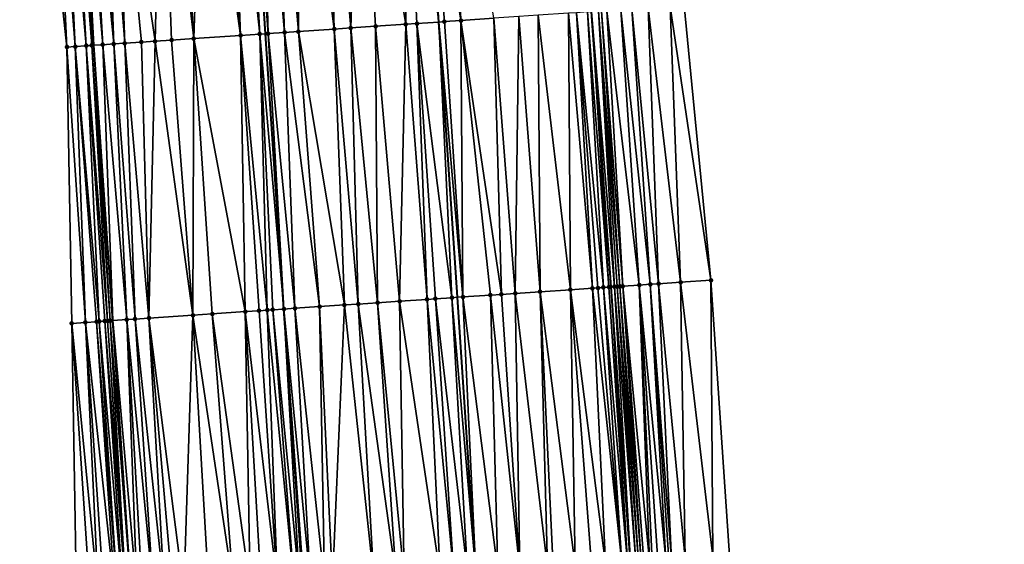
# Model space of a CAD drawing. Header units: feet. Extents: x 2004186 to 2014793, y 836912 to 864902.
# Tile 114 of 256: x 2010492 to 2010563, y 840392 to 840430. Entities that reach past the tile are written whole.
import ezdxf

# ---------------------------------------------------------------- set-up
doc = ezdxf.new("R2010")
doc.units = ezdxf.units.FT
doc.header["$LTSCALE"] = 100
doc.header["$MEASUREMENT"] = 0
for name, color, linetype, lineweight in [('EP_Travel Lane', 5, 'Continuous', 40), ('GPL_Skip Line', 2, 'Continuous', 40), ('Road Shots', 4, 'Continuous', 200), ('Road X-Section', 30, 'Continuous', 13)]:
    doc.layers.add(name, color=color, linetype=linetype, lineweight=lineweight)
doc.layers.add('I-77 SB_MM21-27-Surface-Border', color=7, linetype='Continuous')
doc.layers.add('I-77 SB_MM21-27-Surface-TIN', color=7, linetype='Continuous')

msp = doc.modelspace()

# ---------------------------------------------------------------- linework, layer by layer
at = {"layer": 'EP_Travel Lane'}
for points in [[(2010556.355448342, 840152.3034019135, 330.2688760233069), (2010554.430376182, 840172.2069594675, 330.634051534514), (2010552.592448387, 840192.1194834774, 330.9710853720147), (2010550.843420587, 840212.0371035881, 331.3881557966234), (2010549.094201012, 840231.9569076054, 331.7722658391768), (2010547.344998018, 840251.8765227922, 332.1485523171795), (2010545.595775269, 840271.7966101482, 332.5026680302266), (2010543.941322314, 840291.724983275, 332.8852178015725), (2010542.38311738, 840311.6631083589, 333.2561917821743), (2010540.84469176, 840331.3481457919, 333.6275329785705), (2010539.290658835, 840351.2328876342, 334.0001009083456), (2010537.732564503, 840371.1697993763, 334.3547371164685), (2010536.249163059, 840391.1110896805, 334.7345334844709), (2010534.841659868, 840411.057564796, 335.114904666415), (2010533.434118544, 840431.0045803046, 335.4928840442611), (2010532.026614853, 840450.9510625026, 335.8836924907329), (2010530.619156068, 840470.897114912, 336.2643553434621), (2010529.287730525, 840490.8487859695, 336.6517407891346)], [(2010520.580631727, 840148.960517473, 330.8006276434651), (2010518.723710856, 840168.8715970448, 331.1408981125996), (2010516.885550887, 840188.782045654, 331.4928694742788), (2010515.066247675, 840208.6941621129, 331.8739908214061), (2010513.246823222, 840228.6076257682, 332.2636471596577), (2010511.427394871, 840248.521132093, 332.6451681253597), (2010509.608046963, 840268.4337579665, 333.0351492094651), (2010507.912641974, 840288.3584218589, 333.4113013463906), (2010506.343398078, 840308.2945219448, 333.799216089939), (2010504.733260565, 840328.7505417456, 334.1629702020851), (2010503.155626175, 840348.7936250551, 334.5633042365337), (2010501.586472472, 840368.7289653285, 334.928000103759), (2010500.115566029, 840388.6719303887, 335.2971188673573), (2010498.744698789, 840408.6215396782, 335.6317146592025), (2010497.373957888, 840428.5697955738, 336.0304169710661), (2010496.003163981, 840448.5188228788, 336.4256112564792), (2010494.63237622, 840468.467760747, 336.7968559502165), (2010493.315483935, 840488.4208000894, 337.180415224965)]]:
    msp.add_polyline3d(points, dxfattribs=at)
at = {"layer": 'GPL_Skip Line'}
for points in [[(2010545.605046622, 840151.2988158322, 330.430986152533), (2010543.750052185, 840171.2090855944, 330.798773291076), (2010541.895066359, 840191.1192629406, 331.1450450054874), (2010540.040308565, 840211.0269927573, 331.569618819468), (2010538.185337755, 840230.9370089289, 331.9563246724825), (2010536.330367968, 840250.8470141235, 332.3300883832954), (2010534.475412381, 840270.7568669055, 332.6996898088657), (2010532.620452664, 840290.6667640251, 333.0710368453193), (2010530.765474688, 840310.576857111, 333.44951353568), (2010529.121658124, 840330.5041571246, 333.8388723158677), (2010527.736114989, 840350.4524340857, 334.206872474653), (2010526.394859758, 840370.4036084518, 334.5657737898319), (2010525.053599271, 840390.3548610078, 334.9360605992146), (2010523.712345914, 840410.3060075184, 335.3012981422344), (2010522.371081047, 840430.2573252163, 335.6719286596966), (2010521.029839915, 840450.2082898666, 336.0640894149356), (2010519.68862549, 840470.1588572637, 336.4457546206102), (2010518.347358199, 840490.1102110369, 336.8203142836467)], [(2010532.85972294, 840150.1082134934, 330.6014254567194), (2010530.973929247, 840170.0159909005, 330.96115323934), (2010529.08823971, 840189.9226687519, 331.3112808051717), (2010527.202697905, 840209.82778705, 331.7282210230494), (2010525.316973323, 840229.7348348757, 332.1254886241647), (2010523.492174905, 840249.6479030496, 332.4954103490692), (2010521.841065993, 840269.5770501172, 332.8442621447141), (2010520.303557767, 840289.51656089, 333.2134123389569), (2010518.766071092, 840309.4557921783, 333.6050861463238), (2010517.209103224, 840329.6476695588, 333.9935661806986), (2010515.667649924, 840349.638342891, 334.3623856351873), (2010514.130258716, 840369.5763360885, 334.7117443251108), (2010512.592855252, 840389.5144882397, 335.0864436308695), (2010511.141634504, 840409.4577796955, 335.4749569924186), (2010509.806603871, 840429.4092731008, 335.8438512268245), (2010508.500647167, 840449.3631175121, 336.2124749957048), (2010507.194769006, 840469.3157618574, 336.6134243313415), (2010505.888818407, 840489.2695129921, 336.9922419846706)]]:
    msp.add_polyline3d(points, dxfattribs=at)
at = {"layer": 'I-77 SB_MM21-27-Surface-Border', "color": 3, "linetype": 'ByBlock', "lineweight": -2}
for points in [[(2010517.527342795, 840148.6753440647, 330.8388022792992), (2010516.667938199, 840168.6794327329, 331.1779523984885), (2010514.414838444, 840188.5507729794, 331.5455972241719), (2010511.763433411, 840208.3853299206, 331.9301221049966), (2010509.709331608, 840228.2767221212, 332.3323748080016), (2010507.456085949, 840248.1496283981, 332.7279914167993), (2010505.402032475, 840268.0405018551, 333.1095503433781), (2010503.547095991, 840287.9501496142, 333.493768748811), (2010501.692177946, 840307.859599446, 333.8782536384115), (2010499.996913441, 840328.4090878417, 334.272741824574), (2010498.602398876, 840348.4860551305, 334.6459910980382), (2010497.460702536, 840368.4505061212, 334.9859638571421), (2010496.119382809, 840388.4026398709, 335.3330640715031), (2010495.775873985, 840408.4209119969, 335.6894250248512), (2010495.432408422, 840428.4385406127, 336.0675645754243), (2010493.292972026, 840448.3357993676, 336.4682485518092), (2010492.749924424, 840468.3404957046, 336.8345758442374), (2010492.007273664, 840488.3325739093, 337.1956620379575)], [(2010536.849331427, 840471.3208559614, 336.0050703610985), (2010538.390081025, 840451.383917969, 335.6224486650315), (2010540.130386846, 840431.4602963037, 335.2108740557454), (2010542.070308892, 840411.5490983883, 334.8064386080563), (2010543.411574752, 840391.5977659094, 334.4439961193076), (2010545.151892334, 840371.6739692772, 334.0697360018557), (2010546.692723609, 840351.7358163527, 333.7014930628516), (2010548.072387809, 840331.8716134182, 333.3338262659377), (2010549.483508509, 840312.3305115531, 332.9620543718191), (2010551.338526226, 840292.4199919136, 332.5739900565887), (2010552.994363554, 840272.4913784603, 332.2107667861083), (2010554.849338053, 840252.5813226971, 331.8384848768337), (2010556.704239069, 840232.6720556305, 331.4535528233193), (2010557.762707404, 840212.6873127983, 331.1088838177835), (2010559.020094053, 840192.723476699, 330.7204090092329), (2010561.074342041, 840172.8305154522, 330.3673975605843), (2010563.327516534, 840152.958373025, 329.9766822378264)]]:
    msp.add_polyline3d(points, dxfattribs=at)
at = {"layer": 'I-77 SB_MM21-27-Surface-TIN', "color": 128, "linetype": 'ByBlock', "lineweight": -2}
for points in [[(2010515.985614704, 840429.8262535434, 335.7632759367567), (2010516.639817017, 840449.9121480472, 336.1164602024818), (2010514.245264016, 840449.7505426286, 336.1488392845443)], [(2010517.781522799, 840429.947556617, 335.7343074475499), (2010516.639817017, 840449.9121480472, 336.1164602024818), (2010515.985614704, 840429.8262535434, 335.7632759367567)], [(2010519.976528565, 840430.0957120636, 335.7042061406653), (2010519.832565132, 840450.1274616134, 336.0816038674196), (2010516.639817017, 840449.9121480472, 336.1164602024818)], [(2010519.976528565, 840430.0957120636, 335.7042061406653), (2010516.639817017, 840449.9121480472, 336.1164602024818), (2010517.781522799, 840429.947556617, 335.7343074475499)], [(2010519.832565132, 840450.1274616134, 336.0816038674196), (2010522.371081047, 840430.2573252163, 335.6719286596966), (2010521.029839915, 840450.2082898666, 336.0640894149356)], [(2010520.774714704, 840430.1495536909, 335.6949497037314), (2010522.371081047, 840430.2573252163, 335.6719286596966), (2010519.832565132, 840450.1274616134, 336.0816038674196)], [(2010520.774714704, 840430.1495536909, 335.6949497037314), (2010519.832565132, 840450.1274616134, 336.0816038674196), (2010519.976528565, 840430.0957120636, 335.7042061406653)], [(2010523.967444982, 840430.3651325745, 335.6470775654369), (2010523.224843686, 840450.3564749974, 336.0319795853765), (2010521.029839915, 840450.2082898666, 336.0640894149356)], [(2010522.770172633, 840430.2842680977, 335.6661733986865), (2010521.029839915, 840450.2082898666, 336.0640894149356), (2010522.371081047, 840430.2573252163, 335.6719286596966)], [(2010523.967444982, 840430.3651325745, 335.6470775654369), (2010521.029839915, 840450.2082898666, 336.0640894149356), (2010522.770172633, 840430.2842680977, 335.6661733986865)], [(2010526.362000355, 840430.5267027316, 335.6169959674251), (2010523.224843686, 840450.3564749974, 336.0319795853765), (2010523.967444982, 840430.3651325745, 335.6470775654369)], [(2010508.003779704, 840429.2874447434, 335.8758874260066), (2010506.462971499, 840449.2252544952, 336.2577291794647), (2010505.265701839, 840449.1443500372, 336.2791962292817)], [(2010508.003779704, 840429.2874447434, 335.8758874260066), (2010507.261141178, 840449.2793409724, 336.2356286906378), (2010506.462971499, 840449.2252544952, 336.2577291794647)], [(2010509.400590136, 840429.3818953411, 335.8480570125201), (2010507.859768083, 840449.3199110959, 336.2187801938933), (2010507.261141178, 840449.2793409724, 336.2356286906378)], [(2010509.400590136, 840429.3818953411, 335.8480570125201), (2010507.261141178, 840449.2793409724, 336.2356286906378), (2010508.003779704, 840429.2874447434, 335.8758874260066)], [(2010509.400590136, 840429.3818953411, 335.8480570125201), (2010508.258859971, 840449.3468494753, 336.2131687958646), (2010507.859768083, 840449.3199110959, 336.2187801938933)], [(2010508.258859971, 840449.3468494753, 336.2131687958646), (2010509.806603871, 840429.4092731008, 335.8438512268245), (2010508.500647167, 840449.3631175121, 336.2124749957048)], [(2010509.400590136, 840429.3818953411, 335.8480570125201), (2010509.806603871, 840429.4092731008, 335.8438512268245), (2010508.258859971, 840449.3468494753, 336.2131687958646)], [(2010509.999230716, 840429.4222620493, 335.8418558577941), (2010509.456153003, 840449.4274062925, 336.2097332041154), (2010508.500647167, 840449.3631175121, 336.2124749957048)], [(2010509.999230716, 840429.4222620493, 335.8418558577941), (2010508.500647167, 840449.3631175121, 336.2124749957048), (2010509.806603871, 840429.4092731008, 335.8438512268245)], [(2010511.196517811, 840429.5029071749, 335.8339627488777), (2010510.453885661, 840449.494708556, 336.1979705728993), (2010509.456153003, 840449.4274062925, 336.2097332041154)], [(2010511.196517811, 840429.5029071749, 335.8339627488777), (2010509.456153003, 840449.4274062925, 336.2097332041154), (2010509.999230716, 840429.4222620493, 335.8418558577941)], [(2010512.194246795, 840429.5702640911, 335.8195892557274), (2010512.249799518, 840449.6159259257, 336.1729961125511), (2010510.453885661, 840449.494708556, 336.1979705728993)], [(2010512.194246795, 840429.5702640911, 335.8195892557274), (2010510.453885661, 840449.494708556, 336.1979705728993), (2010511.196517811, 840429.5029071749, 335.8339627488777)], [(2010514.788338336, 840429.7454488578, 335.779318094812), (2010512.249799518, 840449.6159259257, 336.1729961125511), (2010512.194246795, 840429.5702640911, 335.8195892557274)], [(2010514.788338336, 840429.7454488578, 335.779318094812), (2010514.245264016, 840449.7505426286, 336.1488392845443), (2010512.249799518, 840449.6159259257, 336.1729961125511)], [(2010515.985614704, 840429.8262535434, 335.7632759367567), (2010514.245264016, 840449.7505426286, 336.1488392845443), (2010514.788338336, 840429.7454488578, 335.779318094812)], [(2010496.031045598, 840428.4789579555, 336.0587773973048), (2010495.088886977, 840448.4570004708, 336.4441178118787), (2010494.490253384, 840448.4165298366, 336.4558059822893)], [(2010496.82921554, 840428.5330405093, 336.0372163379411), (2010495.687516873, 840448.4975260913, 336.4295776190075), (2010495.088886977, 840448.4570004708, 336.4441178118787)], [(2010496.82921554, 840428.5330405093, 336.0372163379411), (2010495.088886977, 840448.4570004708, 336.4441178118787), (2010496.031045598, 840428.4789579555, 336.0587773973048)], [(2010497.228305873, 840428.5600020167, 336.0305098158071), (2010496.003163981, 840448.5188228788, 336.4256112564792), (2010495.687516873, 840448.4975260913, 336.4295776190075)], [(2010497.228305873, 840428.5600020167, 336.0305098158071), (2010495.687516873, 840448.4975260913, 336.4295776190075), (2010496.82921554, 840428.5330405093, 336.0372163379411)], [(2010496.286155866, 840448.5379164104, 336.4220552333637), (2010496.003163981, 840448.5188228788, 336.4256112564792), (2010497.373957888, 840428.5697955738, 336.0304169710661)], [(2010497.228305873, 840428.5600020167, 336.0305098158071), (2010497.373957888, 840428.5697955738, 336.0304169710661), (2010496.003163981, 840448.5188228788, 336.4256112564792)], [(2010498.026503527, 840428.613672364, 336.030001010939), (2010496.884804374, 840448.5781651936, 336.4218740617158), (2010496.286155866, 840448.5379164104, 336.4220552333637)], [(2010498.026503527, 840428.613672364, 336.030001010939), (2010496.286155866, 840448.5379164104, 336.4220552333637), (2010497.373957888, 840428.5697955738, 336.0304169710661)], [(2010498.824701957, 840428.6673311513, 336.0300825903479), (2010497.483453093, 840448.6184108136, 336.4218569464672), (2010496.884804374, 840448.5781651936, 336.4218740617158)], [(2010498.824701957, 840428.6673311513, 336.0300825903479), (2010496.884804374, 840448.5781651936, 336.4218740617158), (2010498.026503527, 840428.613672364, 336.030001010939)], [(2010498.824701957, 840428.6673311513, 336.0300825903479), (2010498.082094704, 840448.6587621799, 336.4163549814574), (2010497.483453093, 840448.6184108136, 336.4218569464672)], [(2010499.622892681, 840428.7211045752, 336.0243094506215), (2010498.880273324, 840448.7127156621, 336.4011526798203), (2010498.082094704, 840448.6587621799, 336.4163549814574)], [(2010499.622892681, 840428.7211045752, 336.0243094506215), (2010498.082094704, 840448.6587621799, 336.4163549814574), (2010498.824701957, 840428.6673311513, 336.0300825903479)], [(2010501.817889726, 840428.8693897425, 335.9875830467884), (2010502.272516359, 840448.9422573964, 336.3241238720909), (2010498.880273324, 840448.7127156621, 336.4011526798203)], [(2010500.820166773, 840428.8019431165, 336.0065381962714), (2010498.880273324, 840448.7127156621, 336.4011526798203), (2010499.622892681, 840428.7211045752, 336.0243094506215)], [(2010501.817889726, 840428.8693897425, 335.9875830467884), (2010498.880273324, 840448.7127156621, 336.4011526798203), (2010500.820166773, 840428.8019431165, 336.0065381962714)], [(2010503.015151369, 840428.9504134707, 335.9603539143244), (2010502.272516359, 840448.9422573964, 336.3241238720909), (2010501.817889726, 840428.8693897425, 335.9875830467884)], [(2010504.611505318, 840429.0583693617, 335.9279169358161), (2010503.270243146, 840449.009646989, 336.3078316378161), (2010502.272516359, 840448.9422573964, 336.3241238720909)], [(2010504.611505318, 840429.0583693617, 335.9279169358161), (2010502.272516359, 840448.9422573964, 336.3241238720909), (2010503.015151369, 840428.9504134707, 335.9603539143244)], [(2010504.611505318, 840429.0583693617, 335.9279169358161), (2010505.265701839, 840449.1443500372, 336.2791962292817), (2010503.270243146, 840449.009646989, 336.3078316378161)], [(2010508.003779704, 840429.2874447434, 335.8758874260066), (2010505.265701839, 840449.1443500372, 336.2791962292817), (2010504.611505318, 840429.0583693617, 335.9279169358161)], [(2010495.432408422, 840428.4385406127, 336.0675645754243), (2010494.490253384, 840448.4165298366, 336.4558059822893), (2010493.292972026, 840448.3357993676, 336.4682485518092)], [(2010496.031045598, 840428.4789579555, 336.0587773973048), (2010494.490253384, 840448.4165298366, 336.4558059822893), (2010495.432408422, 840428.4385406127, 336.0675645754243)], [(2010539.132702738, 840431.3922718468, 335.2593402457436), (2010537.536396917, 840431.2836000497, 335.3283400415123), (2010539.875384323, 840411.399735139, 334.9063439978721)], [(2010539.132702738, 840431.3922718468, 335.2593402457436), (2010542.070308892, 840411.5490983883, 334.8064386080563), (2010540.130386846, 840431.4602963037, 335.2108740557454)], [(2010539.132702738, 840431.3922718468, 335.2593402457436), (2010539.875384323, 840411.399735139, 334.9063439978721), (2010542.070308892, 840411.5490983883, 334.8064386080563)], [(2010528.157909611, 840430.6479885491, 335.5889087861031), (2010526.362000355, 840430.5267027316, 335.6169959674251), (2010527.902808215, 840410.5888981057, 335.2360603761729)], [(2010528.157909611, 840430.6479885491, 335.5889087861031), (2010527.902808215, 840410.5888981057, 335.2360603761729), (2010529.698721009, 840410.7101312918, 335.2084147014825)], [(2010529.554723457, 840430.7423883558, 335.5636723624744), (2010528.157909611, 840430.6479885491, 335.5889087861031), (2010529.698721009, 840410.7101312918, 335.2084147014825)], [(2010531.749722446, 840430.8906446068, 335.5284227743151), (2010529.554723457, 840430.7423883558, 335.5636723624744), (2010531.893718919, 840410.8584035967, 335.1691548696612)], [(2010529.554723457, 840430.7423883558, 335.5636723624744), (2010529.698721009, 840410.7101312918, 335.2084147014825), (2010531.893718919, 840410.8584035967, 335.1691548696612)], [(2010532.34835481, 840430.9311335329, 335.5159797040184), (2010531.749722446, 840430.8906446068, 335.5284227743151), (2010533.490084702, 840410.9661834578, 335.143634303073)], [(2010531.749722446, 840430.8906446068, 335.5284227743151), (2010531.893718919, 840410.8584035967, 335.1691548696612), (2010533.490084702, 840410.9661834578, 335.143634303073)], [(2010533.146526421, 840430.985191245, 335.4956873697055), (2010532.34835481, 840430.9311335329, 335.5159797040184), (2010534.28825709, 840411.0202296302, 335.1221885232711)], [(2010532.34835481, 840430.9311335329, 335.5159797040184), (2010533.889172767, 840410.9931787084, 335.1344587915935), (2010534.28825709, 840411.0202296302, 335.1221885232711)], [(2010532.34835481, 840430.9311335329, 335.5159797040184), (2010533.490084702, 840410.9661834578, 335.143634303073), (2010533.889172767, 840410.9931787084, 335.1344587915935)], [(2010533.146526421, 840430.985191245, 335.4956873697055), (2010534.687347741, 840411.0471864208, 335.1151510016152), (2010533.434118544, 840431.0045803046, 335.4928840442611)], [(2010533.146526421, 840430.985191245, 335.4956873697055), (2010534.28825709, 840411.0202296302, 335.1221885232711), (2010534.687347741, 840411.0471864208, 335.1151510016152)], [(2010533.944714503, 840431.0390039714, 335.4879069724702), (2010533.434118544, 840431.0045803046, 335.4928840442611), (2010535.086446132, 840411.0740280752, 335.1145139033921)], [(2010535.086446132, 840411.0740280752, 335.1145139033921), (2010533.434118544, 840431.0045803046, 335.4928840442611), (2010534.841659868, 840411.057564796, 335.114904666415)], [(2010534.687347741, 840411.0471864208, 335.1151510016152), (2010534.841659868, 840411.057564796, 335.114904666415), (2010533.434118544, 840431.0045803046, 335.4928840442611)], [(2010534.144258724, 840431.0524988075, 335.4838344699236), (2010533.944714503, 840431.0390039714, 335.4879069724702), (2010535.485537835, 840411.1009692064, 335.1083469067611)], [(2010533.944714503, 840431.0390039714, 335.4879069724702), (2010535.28599349, 840411.0874762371, 335.1126758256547), (2010535.485537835, 840411.1009692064, 335.1083469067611)], [(2010533.944714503, 840431.0390039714, 335.4879069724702), (2010535.086446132, 840411.0740280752, 335.1145139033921), (2010535.28599349, 840411.0874762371, 335.1126758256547)], [(2010534.543337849, 840431.0796270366, 335.4686131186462), (2010534.144258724, 840431.0524988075, 335.4838344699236), (2010535.685079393, 840411.1145036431, 335.1017128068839)], [(2010534.144258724, 840431.0524988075, 335.4838344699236), (2010535.485537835, 840411.1009692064, 335.1083469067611), (2010535.685079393, 840411.1145036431, 335.1017128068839)], [(2010535.541024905, 840431.1476076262, 335.4223873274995), (2010534.543337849, 840431.0796270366, 335.4686131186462), (2010536.882315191, 840411.1959118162, 335.0507038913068)], [(2010534.543337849, 840431.0796270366, 335.4686131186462), (2010535.685079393, 840411.1145036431, 335.1017128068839), (2010536.882315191, 840411.1959118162, 335.0507038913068)], [(2010536.33917793, 840431.2019418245, 335.3879742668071), (2010535.541024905, 840431.1476076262, 335.4223873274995), (2010537.680466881, 840411.2502658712, 335.0121429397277)], [(2010535.541024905, 840431.1476076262, 335.4223873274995), (2010536.882315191, 840411.1959118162, 335.0507038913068), (2010537.680466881, 840411.2502658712, 335.0121429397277)], [(2010537.536396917, 840431.2836000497, 335.3283400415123), (2010536.33917793, 840431.2019418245, 335.3879742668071), (2010538.279074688, 840411.2911200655, 334.9782940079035)], [(2010536.33917793, 840431.2019418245, 335.3879742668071), (2010537.680466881, 840411.2502658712, 335.0121429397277), (2010538.279074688, 840411.2911200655, 334.9782940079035)], [(2010537.536396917, 840431.2836000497, 335.3283400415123), (2010538.279074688, 840411.2911200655, 334.9782940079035), (2010539.875384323, 840411.399735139, 334.9063439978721)], [(2010517.781522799, 840429.947556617, 335.7343074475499), (2010515.985614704, 840429.8262535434, 335.7632759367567), (2010517.925510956, 840409.9154393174, 335.3863725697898)], [(2010519.976528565, 840430.0957120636, 335.7042061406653), (2010517.781522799, 840429.947556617, 335.7343074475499), (2010519.521874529, 840410.0232520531, 335.3590244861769)], [(2010517.781522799, 840429.947556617, 335.7343074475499), (2010517.925510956, 840409.9154393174, 335.3863725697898), (2010519.521874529, 840410.0232520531, 335.3590244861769)], [(2010519.976528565, 840430.0957120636, 335.7042061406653), (2010519.521874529, 840410.0232520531, 335.3590244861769), (2010521.517336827, 840410.1579014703, 335.3313157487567)], [(2010520.774714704, 840430.1495536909, 335.6949497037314), (2010519.976528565, 840430.0957120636, 335.7042061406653), (2010521.517336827, 840410.1579014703, 335.3313157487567)], [(2010520.774714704, 840430.1495536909, 335.6949497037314), (2010523.313252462, 840410.2790924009, 335.3060190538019), (2010522.371081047, 840430.2573252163, 335.6719286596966)], [(2010520.774714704, 840430.1495536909, 335.6949497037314), (2010522.115976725, 840410.1982783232, 335.3240022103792), (2010523.313252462, 840410.2790924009, 335.3060190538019)], [(2010520.774714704, 840430.1495536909, 335.6949497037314), (2010521.517336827, 840410.1579014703, 335.3313157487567), (2010522.115976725, 840410.1982783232, 335.3240022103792)], [(2010522.770172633, 840430.2842680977, 335.6661733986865), (2010522.371081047, 840430.2573252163, 335.6719286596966), (2010524.111439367, 840410.332922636, 335.2965772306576)], [(2010523.313252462, 840410.2790924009, 335.3060190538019), (2010523.712345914, 840410.3060075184, 335.3012981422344), (2010522.371081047, 840430.2573252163, 335.6719286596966)], [(2010524.111439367, 840410.332922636, 335.2965772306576), (2010522.371081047, 840430.2573252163, 335.6719286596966), (2010523.712345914, 840410.3060075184, 335.3012981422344)], [(2010523.967444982, 840430.3651325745, 335.6470775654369), (2010522.770172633, 840430.2842680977, 335.6661733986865), (2010524.111439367, 840410.332922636, 335.2965772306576)], [(2010526.362000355, 840430.5267027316, 335.6169959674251), (2010523.967444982, 840430.3651325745, 335.6470775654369), (2010526.905076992, 840410.521574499, 335.249853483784)], [(2010523.967444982, 840430.3651325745, 335.6470775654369), (2010526.10689118, 840410.4677280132, 335.2601986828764), (2010526.905076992, 840410.521574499, 335.249853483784)], [(2010523.967444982, 840430.3651325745, 335.6470775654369), (2010524.111439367, 840410.332922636, 335.2965772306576), (2010526.10689118, 840410.4677280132, 335.2601986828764)], [(2010527.902808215, 840410.5888981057, 335.2360603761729), (2010526.362000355, 840430.5267027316, 335.6169959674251), (2010526.905076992, 840410.521574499, 335.249853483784)], [(2010508.003779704, 840429.2874447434, 335.8758874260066), (2010504.611505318, 840429.0583693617, 335.9279169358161), (2010508.347279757, 840409.2693030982, 335.509313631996)], [(2010509.400590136, 840429.3818953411, 335.8480570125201), (2010508.003779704, 840429.2874447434, 335.8758874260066), (2010509.943649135, 840409.3770294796, 335.4867659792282)], [(2010508.003779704, 840429.2874447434, 335.8758874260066), (2010509.345006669, 840409.3366908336, 335.4919556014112), (2010509.943649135, 840409.3770294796, 335.4867659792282)], [(2010508.003779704, 840429.2874447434, 335.8758874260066), (2010508.347279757, 840409.2693030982, 335.509313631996), (2010509.345006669, 840409.3366908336, 335.4919556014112)], [(2010509.400590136, 840429.3818953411, 335.8480570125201), (2010511.140932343, 840409.4577324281, 335.4749604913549), (2010509.806603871, 840429.4092731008, 335.8438512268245)], [(2010509.400590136, 840429.3818953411, 335.8480570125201), (2010509.943649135, 840409.3770294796, 335.4867659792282), (2010510.342747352, 840409.4038737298, 335.4859845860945)], [(2010509.400590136, 840429.3818953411, 335.8480570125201), (2010510.342747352, 840409.4038737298, 335.4859845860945), (2010511.140932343, 840409.4577324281, 335.4749604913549)], [(2010509.999230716, 840429.4222620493, 335.8418558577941), (2010509.806603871, 840429.4092731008, 335.8438512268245), (2010511.141634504, 840409.4577796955, 335.4749569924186)], [(2010511.140932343, 840409.4577324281, 335.4749604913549), (2010511.141634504, 840409.4577796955, 335.4749569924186), (2010509.806603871, 840429.4092731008, 335.8438512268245)], [(2010511.196517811, 840429.5029071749, 335.8339627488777), (2010509.999230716, 840429.4222620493, 335.8418558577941), (2010511.939125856, 840409.5114643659, 335.4709830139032)], [(2010509.999230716, 840429.4222620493, 335.8418558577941), (2010511.141634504, 840409.4577796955, 335.4749569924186), (2010511.939125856, 840409.5114643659, 335.4709830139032)], [(2010512.194246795, 840429.5702640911, 335.8195892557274), (2010511.196517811, 840429.5029071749, 335.8339627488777), (2010513.735041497, 840409.6326552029, 335.4456915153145)], [(2010511.196517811, 840429.5029071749, 335.8339627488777), (2010511.939125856, 840409.5114643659, 335.4709830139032), (2010513.735041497, 840409.6326552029, 335.4456915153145)], [(2010514.788338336, 840429.7454488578, 335.779318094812), (2010512.194246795, 840429.5702640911, 335.8195892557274), (2010515.530959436, 840409.7538118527, 335.4223004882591)], [(2010512.194246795, 840429.5702640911, 335.8195892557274), (2010513.735041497, 840409.6326552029, 335.4456915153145), (2010515.530959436, 840409.7538118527, 335.4223004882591)], [(2010515.985614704, 840429.8262535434, 335.7632759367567), (2010514.788338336, 840429.7454488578, 335.779318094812), (2010516.528692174, 840409.8211129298, 335.409759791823)], [(2010514.788338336, 840429.7454488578, 335.779318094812), (2010515.530959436, 840409.7538118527, 335.4223004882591), (2010516.528692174, 840409.8211129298, 335.409759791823)], [(2010515.985614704, 840429.8262535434, 335.7632759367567), (2010516.528692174, 840409.8211129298, 335.409759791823), (2010517.925510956, 840409.9154393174, 335.3863725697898)], [(2010496.031045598, 840428.4789579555, 336.0587773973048), (2010495.432408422, 840428.4385406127, 336.0675645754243), (2010496.773598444, 840408.4883362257, 335.6700383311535)], [(2010496.82921554, 840428.5330405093, 336.0372163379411), (2010496.031045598, 840428.4789579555, 336.0587773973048), (2010497.771324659, 840408.5557343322, 335.6521037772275)], [(2010496.031045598, 840428.4789579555, 336.0587773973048), (2010497.571781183, 840408.5422284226, 335.6571520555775), (2010497.771324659, 840408.5557343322, 335.6521037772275)], [(2010496.031045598, 840428.4789579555, 336.0587773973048), (2010496.773598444, 840408.4883362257, 335.6700383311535), (2010497.571781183, 840408.5422284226, 335.6571520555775)], [(2010497.228305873, 840428.5600020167, 336.0305098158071), (2010496.82921554, 840428.5330405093, 336.0372163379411), (2010498.369950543, 840408.5963196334, 335.6332025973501)], [(2010496.82921554, 840428.5330405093, 336.0372163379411), (2010498.170406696, 840408.5828192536, 335.6379434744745), (2010498.369950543, 840408.5963196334, 335.6332025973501)], [(2010496.82921554, 840428.5330405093, 336.0372163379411), (2010497.771324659, 840408.5557343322, 335.6521037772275), (2010498.170406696, 840408.5828192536, 335.6379434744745)], [(2010497.228305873, 840428.5600020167, 336.0305098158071), (2010498.569497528, 840408.609773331, 335.6310567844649), (2010497.373957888, 840428.5697955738, 336.0304169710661)], [(2010497.228305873, 840428.5600020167, 336.0305098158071), (2010498.369950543, 840408.5963196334, 335.6332025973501), (2010498.569497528, 840408.609773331, 335.6310567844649)], [(2010498.026503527, 840428.613672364, 336.030001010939), (2010497.373957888, 840428.5697955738, 336.0304169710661), (2010498.744698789, 840408.6215396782, 335.6317146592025)], [(2010498.569497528, 840408.609773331, 335.6310567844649), (2010498.744698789, 840408.6215396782, 335.6317146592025), (2010497.373957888, 840428.5697955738, 336.0304169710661)], [(2010498.824701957, 840428.6673311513, 336.0300825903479), (2010498.026503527, 840428.613672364, 336.030001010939), (2010499.76680045, 840408.6901830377, 335.6355526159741)], [(2010498.026503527, 840428.613672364, 336.030001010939), (2010498.744698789, 840408.6215396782, 335.6317146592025), (2010499.76680045, 840408.6901830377, 335.6355526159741)], [(2010499.622892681, 840428.7211045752, 336.0243094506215), (2010498.824701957, 840428.6673311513, 336.0300825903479), (2010500.365442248, 840408.7305316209, 335.6298105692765)], [(2010498.824701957, 840428.6673311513, 336.0300825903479), (2010499.76680045, 840408.6901830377, 335.6355526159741), (2010500.365442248, 840408.7305316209, 335.6298105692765)], [(2010500.820166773, 840428.8019431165, 336.0065381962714), (2010499.622892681, 840428.7211045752, 336.0243094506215), (2010501.363169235, 840408.7979182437, 335.612514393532)], [(2010499.622892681, 840428.7211045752, 336.0243094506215), (2010500.365442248, 840408.7305316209, 335.6298105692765), (2010501.363169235, 840408.7979182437, 335.612514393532)], [(2010501.817889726, 840428.8693897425, 335.9875830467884), (2010500.820166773, 840428.8019431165, 336.0065381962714), (2010501.363169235, 840408.7979182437, 335.612514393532)], [(2010501.817889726, 840428.8693897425, 335.9875830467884), (2010501.363169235, 840408.7979182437, 335.612514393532), (2010504.555903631, 840409.0134358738, 335.5638131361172)], [(2010503.015151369, 840428.9504134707, 335.9603539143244), (2010501.817889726, 840428.8693897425, 335.9875830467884), (2010504.555903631, 840409.0134358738, 335.5638131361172)], [(2010504.611505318, 840429.0583693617, 335.9279169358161), (2010503.015151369, 840428.9504134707, 335.9603539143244), (2010504.555903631, 840409.0134358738, 335.5638131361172)], [(2010504.611505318, 840429.0583693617, 335.9279169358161), (2010504.555903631, 840409.0134358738, 335.5638131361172), (2010505.952718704, 840409.1078174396, 335.5373585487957)], [(2010504.611505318, 840429.0583693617, 335.9279169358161), (2010505.952718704, 840409.1078174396, 335.5373585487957), (2010508.347279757, 840409.2693030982, 335.509313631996)], [(2010495.432408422, 840428.4385406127, 336.0675645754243), (2010495.775873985, 840408.4209119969, 335.6894250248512), (2010496.773598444, 840408.4883362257, 335.6700383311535)], [(2010539.875384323, 840411.399735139, 334.9063439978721), (2010538.279074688, 840411.2911200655, 334.9782940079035), (2010540.218952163, 840391.380585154, 334.5873472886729)], [(2010539.875384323, 840411.399735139, 334.9063439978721), (2010542.214341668, 840391.5163173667, 334.4980779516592), (2010542.070308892, 840411.5490983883, 334.8064386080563)], [(2010539.875384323, 840411.399735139, 334.9063439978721), (2010540.218952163, 840391.380585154, 334.5873472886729), (2010542.214341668, 840391.5163173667, 334.4980779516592)], [(2010542.070308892, 840411.5490983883, 334.8064386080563), (2010542.214341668, 840391.5163173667, 334.4980779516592), (2010543.411574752, 840391.5977659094, 334.4439961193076)], [(2010529.698721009, 840410.7101312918, 335.2084147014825), (2010527.902808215, 840410.5888981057, 335.2360603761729), (2010530.241790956, 840390.705102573, 334.8542534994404)], [(2010531.893718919, 840410.8584035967, 335.1691548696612), (2010529.698721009, 840410.7101312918, 335.2084147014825), (2010532.237248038, 840390.8398295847, 334.8217325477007)], [(2010529.698721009, 840410.7101312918, 335.2084147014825), (2010530.640883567, 840390.732030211, 334.8487521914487), (2010532.237248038, 840390.8398295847, 334.8217325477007)], [(2010529.698721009, 840410.7101312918, 335.2084147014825), (2010530.241790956, 840390.705102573, 334.8542534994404), (2010530.640883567, 840390.732030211, 334.8487521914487)], [(2010533.490084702, 840410.9661834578, 335.143634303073), (2010531.893718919, 840410.8584035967, 335.1691548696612), (2010534.432249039, 840390.9880559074, 334.7844572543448)], [(2010531.893718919, 840410.8584035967, 335.1691548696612), (2010533.434523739, 840390.9206442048, 334.8034386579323), (2010534.432249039, 840390.9880559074, 334.7844572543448)], [(2010531.893718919, 840410.8584035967, 335.1691548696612), (2010532.237248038, 840390.8398295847, 334.8217325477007), (2010533.434523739, 840390.9206442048, 334.8034386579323)], [(2010533.889172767, 840410.9931787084, 335.1344587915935), (2010533.490084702, 840410.9661834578, 335.143634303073), (2010535.629508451, 840391.0691128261, 334.752484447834)], [(2010533.490084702, 840410.9661834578, 335.143634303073), (2010534.432249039, 840390.9880559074, 334.7844572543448), (2010535.629508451, 840391.0691128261, 334.752484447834)], [(2010534.28825709, 840411.0202296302, 335.1221885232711), (2010533.889172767, 840410.9931787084, 335.1344587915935), (2010535.629508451, 840391.0691128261, 334.752484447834)], [(2010534.687347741, 840411.0471864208, 335.1151510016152), (2010534.28825709, 840411.0202296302, 335.1221885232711), (2010536.028588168, 840391.0962322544, 334.7361556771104)], [(2010534.28825709, 840411.0202296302, 335.1221885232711), (2010535.629508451, 840391.0691128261, 334.752484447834), (2010536.028588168, 840391.0962322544, 334.7361556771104)], [(2010534.687347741, 840411.0471864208, 335.1151510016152), (2010536.028588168, 840391.0962322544, 334.7361556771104), (2010534.841659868, 840411.057564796, 335.114904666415)], [(2010535.086446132, 840411.0740280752, 335.1145139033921), (2010534.841659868, 840411.057564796, 335.114904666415), (2010536.249163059, 840391.1110896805, 334.7345334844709)], [(2010536.228135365, 840391.1096828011, 334.734154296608), (2010536.249163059, 840391.1110896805, 334.7345334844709), (2010534.841659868, 840411.057564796, 335.114904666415)], [(2010536.228135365, 840391.1096828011, 334.734154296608), (2010534.841659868, 840411.057564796, 335.114904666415), (2010536.028588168, 840391.0962322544, 334.7361556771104)], [(2010535.28599349, 840411.0874762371, 335.1126758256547), (2010535.086446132, 840411.0740280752, 335.1145139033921), (2010536.627243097, 840391.1363855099, 334.7413513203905)], [(2010535.086446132, 840411.0740280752, 335.1145139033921), (2010536.249163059, 840391.1110896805, 334.7345334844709), (2010536.627243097, 840391.1363855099, 334.7413513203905)], [(2010535.485537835, 840411.1009692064, 335.1083469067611), (2010535.28599349, 840411.0874762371, 335.1126758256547), (2010536.82678902, 840391.149855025, 334.7382790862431)], [(2010535.28599349, 840411.0874762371, 335.1126758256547), (2010536.627243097, 840391.1363855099, 334.7413513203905), (2010536.82678902, 840391.149855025, 334.7382790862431)], [(2010535.685079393, 840411.1145036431, 335.1017128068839), (2010535.485537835, 840411.1009692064, 335.1083469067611), (2010537.026331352, 840391.1633779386, 334.7321922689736)], [(2010535.485537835, 840411.1009692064, 335.1083469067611), (2010536.82678902, 840391.149855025, 334.7382790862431), (2010537.026331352, 840391.1633779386, 334.7321922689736)], [(2010536.882315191, 840411.1959118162, 335.0507038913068), (2010535.685079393, 840411.1145036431, 335.1017128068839), (2010537.624944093, 840391.2041587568, 334.7019590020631)], [(2010535.685079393, 840411.1145036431, 335.1017128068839), (2010537.225871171, 840391.1769382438, 334.7239944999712), (2010537.624944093, 840391.2041587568, 334.7019590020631)], [(2010535.685079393, 840411.1145036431, 335.1017128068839), (2010537.026331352, 840391.1633779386, 334.7321922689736), (2010537.225871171, 840391.1769382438, 334.7239944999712)], [(2010537.680466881, 840411.2502658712, 335.0121429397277), (2010536.882315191, 840411.1959118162, 335.0507038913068), (2010538.822191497, 840391.2853942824, 334.6599029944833)], [(2010536.882315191, 840411.1959118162, 335.0507038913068), (2010538.223570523, 840391.2447359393, 334.6832219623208), (2010538.822191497, 840391.2853942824, 334.6599029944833)], [(2010536.882315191, 840411.1959118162, 335.0507038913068), (2010537.824484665, 840391.2177078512, 334.694394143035), (2010538.223570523, 840391.2447359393, 334.6832219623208)], [(2010536.882315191, 840411.1959118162, 335.0507038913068), (2010537.624944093, 840391.2041587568, 334.7019590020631), (2010537.824484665, 840391.2177078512, 334.694394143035)], [(2010538.279074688, 840411.2911200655, 334.9782940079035), (2010537.680466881, 840411.2502658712, 335.0121429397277), (2010539.221262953, 840391.3126366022, 334.636636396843)], [(2010537.680466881, 840411.2502658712, 335.0121429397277), (2010539.021728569, 840391.2989954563, 334.6493980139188), (2010539.221262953, 840391.3126366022, 334.636636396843)], [(2010537.680466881, 840411.2502658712, 335.0121429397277), (2010538.822191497, 840391.2853942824, 334.6599029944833), (2010539.021728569, 840391.2989954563, 334.6493980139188)], [(2010538.279074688, 840411.2911200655, 334.9782940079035), (2010539.221262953, 840391.3126366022, 334.636636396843), (2010540.218952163, 840391.380585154, 334.5873472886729)], [(2010519.521874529, 840410.0232520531, 335.3590244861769), (2010517.925510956, 840409.9154393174, 335.3863725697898), (2010519.865385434, 840390.0049489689, 334.9992643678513)], [(2010521.517336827, 840410.1579014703, 335.3313157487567), (2010519.521874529, 840410.0232520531, 335.3590244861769), (2010522.459489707, 840390.1799443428, 334.9654407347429)], [(2010519.521874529, 840410.0232520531, 335.3590244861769), (2010519.865385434, 840390.0049489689, 334.9992643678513), (2010522.459489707, 840390.1799443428, 334.9654407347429)], [(2010522.115976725, 840410.1982783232, 335.3240022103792), (2010521.517336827, 840410.1579014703, 335.3313157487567), (2010523.45722771, 840390.247167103, 334.9571260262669)], [(2010521.517336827, 840410.1579014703, 335.3313157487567), (2010522.459489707, 840390.1799443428, 334.9654407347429), (2010523.45722771, 840390.247167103, 334.9571260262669)], [(2010523.313252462, 840410.2790924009, 335.3060190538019), (2010522.115976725, 840410.1982783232, 335.3240022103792), (2010524.454958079, 840390.314503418, 334.9424005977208)], [(2010522.115976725, 840410.1982783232, 335.3240022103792), (2010523.45722771, 840390.247167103, 334.9571260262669), (2010524.454958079, 840390.314503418, 334.9424005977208)], [(2010523.313252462, 840410.2790924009, 335.3060190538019), (2010525.053599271, 840390.3548610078, 334.9360605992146), (2010523.712345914, 840410.3060075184, 335.3012981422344)], [(2010523.313252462, 840410.2790924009, 335.3060190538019), (2010524.454958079, 840390.314503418, 334.9424005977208), (2010525.053599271, 840390.3548610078, 334.9360605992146)], [(2010524.111439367, 840410.332922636, 335.2965772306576), (2010523.712345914, 840410.3060075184, 335.3012981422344), (2010525.053599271, 840390.3548610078, 334.9360605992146)], [(2010526.10689118, 840410.4677280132, 335.2601986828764), (2010524.111439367, 840410.332922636, 335.2965772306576), (2010526.649959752, 840390.46271975, 334.9056893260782)], [(2010524.111439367, 840410.332922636, 335.2965772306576), (2010525.053599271, 840390.3548610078, 334.9360605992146), (2010526.649959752, 840390.46271975, 334.9056893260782)], [(2010528.246327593, 840390.5704690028, 334.8814992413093), (2010526.905076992, 840410.521574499, 335.249853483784), (2010526.10689118, 840410.4677280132, 335.2601986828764)], [(2010528.246327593, 840390.5704690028, 334.8814992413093), (2010526.10689118, 840410.4677280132, 335.2601986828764), (2010526.649959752, 840390.46271975, 334.9056893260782)], [(2010527.902808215, 840410.5888981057, 335.2360603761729), (2010526.905076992, 840410.521574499, 335.249853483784), (2010528.246327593, 840390.5704690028, 334.8814992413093)], [(2010527.902808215, 840410.5888981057, 335.2360603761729), (2010528.246327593, 840390.5704690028, 334.8814992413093), (2010530.241790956, 840390.705102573, 334.8542534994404)], [(2010508.347279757, 840409.2693030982, 335.509313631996), (2010505.952718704, 840409.1078174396, 335.5373585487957), (2010508.690796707, 840389.2509101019, 335.156970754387)], [(2010509.345006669, 840409.3366908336, 335.4919556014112), (2010508.347279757, 840409.2693030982, 335.509313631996), (2010510.68624465, 840389.3857730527, 335.1167754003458)], [(2010508.347279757, 840409.2693030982, 335.509313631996), (2010509.488974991, 840389.3048685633, 335.1401428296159), (2010510.68624465, 840389.3857730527, 335.1167754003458)], [(2010508.347279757, 840409.2693030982, 335.509313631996), (2010508.690796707, 840389.2509101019, 335.156970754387), (2010509.488974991, 840389.3048685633, 335.1401428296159)], [(2010509.943649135, 840409.3770294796, 335.4867659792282), (2010509.345006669, 840409.3366908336, 335.4919556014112), (2010510.68624465, 840389.3857730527, 335.1167754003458)], [(2010510.342747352, 840409.4038737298, 335.4859845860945), (2010509.943649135, 840409.3770294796, 335.4867659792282), (2010511.883520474, 840389.466585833, 335.0985853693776)], [(2010509.943649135, 840409.3770294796, 335.4867659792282), (2010510.68624465, 840389.3857730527, 335.1167754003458), (2010511.883520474, 840389.466585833, 335.0985853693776)], [(2010511.140932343, 840409.4577324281, 335.4749604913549), (2010510.342747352, 840409.4038737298, 335.4859845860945), (2010512.282605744, 840389.4936226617, 335.0869197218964)], [(2010510.342747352, 840409.4038737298, 335.4859845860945), (2010511.883520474, 840389.466585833, 335.0985853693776), (2010512.282605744, 840389.4936226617, 335.0869197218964)], [(2010511.140932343, 840409.4577324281, 335.4749604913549), (2010512.482153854, 840389.5070596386, 335.0856844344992), (2010511.141634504, 840409.4577796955, 335.4749569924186)], [(2010511.140932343, 840409.4577324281, 335.4749604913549), (2010512.282605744, 840389.4936226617, 335.0869197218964), (2010512.482153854, 840389.5070596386, 335.0856844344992)], [(2010511.939125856, 840409.5114643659, 335.4709830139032), (2010511.141634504, 840409.4577796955, 335.4749569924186), (2010513.080807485, 840389.5472322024, 335.0897900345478)], [(2010512.482153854, 840389.5070596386, 335.0856844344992), (2010512.592855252, 840389.5144882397, 335.0864436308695), (2010511.141634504, 840409.4577796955, 335.4749569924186)], [(2010513.080807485, 840389.5472322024, 335.0897900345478), (2010511.141634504, 840409.4577796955, 335.4749569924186), (2010512.592855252, 840389.5144882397, 335.0864436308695)], [(2010513.735041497, 840409.6326552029, 335.4456915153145), (2010511.939125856, 840409.5114643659, 335.4709830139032), (2010514.078550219, 840389.6143845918, 335.0854480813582)], [(2010511.939125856, 840409.5114643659, 335.4709830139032), (2010513.080807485, 840389.5472322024, 335.0897900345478), (2010514.078550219, 840389.6143845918, 335.0854480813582)], [(2010515.530959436, 840409.7538118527, 335.4223004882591), (2010513.735041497, 840409.6326552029, 335.4456915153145), (2010514.677192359, 840389.6547281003, 335.0799030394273)], [(2010513.735041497, 840409.6326552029, 335.4456915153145), (2010514.078550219, 840389.6143845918, 335.0854480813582), (2010514.677192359, 840389.6547281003, 335.0799030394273)], [(2010515.530959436, 840409.7538118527, 335.4223004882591), (2010514.677192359, 840389.6547281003, 335.0799030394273), (2010517.670384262, 840389.8567252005, 335.036395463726)], [(2010516.528692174, 840409.8211129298, 335.409759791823), (2010515.530959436, 840409.7538118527, 335.4223004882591), (2010517.670384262, 840389.8567252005, 335.036395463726)], [(2010517.925510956, 840409.9154393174, 335.3863725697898), (2010516.528692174, 840409.8211129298, 335.409759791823), (2010519.266750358, 840389.9645003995, 335.0107405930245)], [(2010516.528692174, 840409.8211129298, 335.409759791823), (2010517.670384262, 840389.8567252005, 335.036395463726), (2010519.266750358, 840389.9645003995, 335.0107405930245)], [(2010517.925510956, 840409.9154393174, 335.3863725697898), (2010519.266750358, 840389.9645003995, 335.0107405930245), (2010519.865385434, 840390.0049489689, 334.9992643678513)], [(2010497.571781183, 840408.5422284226, 335.6571520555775), (2010496.773598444, 840408.4883362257, 335.6700383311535), (2010498.913049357, 840388.5908615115, 335.3099007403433)], [(2010497.771324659, 840408.5557343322, 335.6521037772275), (2010497.571781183, 840408.5422284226, 335.6571520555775), (2010499.112595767, 840388.6043237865, 335.3072372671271)], [(2010497.571781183, 840408.5422284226, 335.6571520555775), (2010498.913049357, 840388.5908615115, 335.3099007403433), (2010499.112595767, 840388.6043237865, 335.3072372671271)], [(2010498.170406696, 840408.5828192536, 335.6379434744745), (2010497.771324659, 840408.5557343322, 335.6521037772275), (2010499.511683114, 840388.6313297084, 335.297316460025)], [(2010497.771324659, 840408.5557343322, 335.6521037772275), (2010499.112595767, 840388.6043237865, 335.3072372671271), (2010499.511683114, 840388.6313297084, 335.297316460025)], [(2010498.369950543, 840408.5963196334, 335.6332025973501), (2010498.170406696, 840408.5828192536, 335.6379434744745), (2010499.711229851, 840388.6447871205, 335.2949274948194)], [(2010498.170406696, 840408.5828192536, 335.6379434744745), (2010499.511683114, 840388.6313297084, 335.297316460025), (2010499.711229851, 840388.6447871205, 335.2949274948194)], [(2010498.569497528, 840408.609773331, 335.6310567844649), (2010498.369950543, 840408.5963196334, 335.6332025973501), (2010499.711229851, 840388.6447871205, 335.2949274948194)], [(2010498.569497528, 840408.609773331, 335.6310567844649), (2010500.11033159, 840388.6715789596, 335.2970926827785), (2010498.744698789, 840408.6215396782, 335.6317146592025)], [(2010498.569497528, 840408.609773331, 335.6310567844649), (2010499.711229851, 840388.6447871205, 335.2949274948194), (2010500.11033159, 840388.6715789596, 335.2970926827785)], [(2010499.76680045, 840408.6901830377, 335.6355526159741), (2010498.744698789, 840408.6215396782, 335.6317146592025), (2010500.50943313, 840388.6983737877, 335.2990891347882)], [(2010500.11033159, 840388.6715789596, 335.2970926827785), (2010500.115566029, 840388.6719303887, 335.2971188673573), (2010498.744698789, 840408.6215396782, 335.6317146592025)], [(2010500.50943313, 840388.6983737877, 335.2990891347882), (2010498.744698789, 840408.6215396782, 335.6317146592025), (2010500.115566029, 840388.6719303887, 335.2971188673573)], [(2010500.365442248, 840408.7305316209, 335.6298105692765), (2010499.76680045, 840408.6901830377, 335.6355526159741), (2010501.706708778, 840388.7791891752, 335.2807519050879)], [(2010499.76680045, 840408.6901830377, 335.6355526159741), (2010500.50943313, 840388.6983737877, 335.2990891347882), (2010500.908527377, 840388.7252770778, 335.2949623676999)], [(2010499.76680045, 840408.6901830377, 335.6355526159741), (2010500.908527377, 840388.7252770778, 335.2949623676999), (2010501.706708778, 840388.7791891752, 335.2807519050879)], [(2010501.363169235, 840408.7979182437, 335.612514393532), (2010500.365442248, 840408.7305316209, 335.6298105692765), (2010502.504885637, 840388.8331688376, 335.2627270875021)], [(2010500.365442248, 840408.7305316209, 335.6298105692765), (2010501.706708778, 840388.7791891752, 335.2807519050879), (2010502.504885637, 840388.8331688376, 335.2627270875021)], [(2010504.555903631, 840409.0134358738, 335.5638131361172), (2010501.363169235, 840408.7979182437, 335.612514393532), (2010503.901700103, 840388.9275594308, 335.2353509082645)], [(2010501.363169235, 840408.7979182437, 335.612514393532), (2010503.10352161, 840388.873604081, 335.2520031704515), (2010503.901700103, 840388.9275594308, 335.2353509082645)], [(2010501.363169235, 840408.7979182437, 335.612514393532), (2010502.504885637, 840388.8331688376, 335.2627270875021), (2010503.10352161, 840388.873604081, 335.2520031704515)], [(2010504.555903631, 840409.0134358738, 335.5638131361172), (2010503.901700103, 840388.9275594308, 335.2353509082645), (2010505.697612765, 840389.0487945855, 335.2071634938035)], [(2010505.952718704, 840409.1078174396, 335.5373585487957), (2010504.555903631, 840409.0134358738, 335.5638131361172), (2010507.493515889, 840389.1701716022, 335.1709672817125)], [(2010504.555903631, 840409.0134358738, 335.5638131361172), (2010505.697612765, 840389.0487945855, 335.2071634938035), (2010507.493515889, 840389.1701716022, 335.1709672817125)], [(2010505.952718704, 840409.1078174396, 335.5373585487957), (2010507.493515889, 840389.1701716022, 335.1709672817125), (2010508.690796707, 840389.2509101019, 335.156970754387)], [(2010496.773598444, 840408.4883362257, 335.6700383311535), (2010495.775873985, 840408.4209119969, 335.6894250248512), (2010497.715757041, 840388.5102940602, 335.3142407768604)], [(2010495.775873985, 840408.4209119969, 335.6894250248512), (2010497.117121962, 840388.4698455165, 335.3257155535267), (2010497.715757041, 840388.5102940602, 335.3142407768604)], [(2010495.775873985, 840408.4209119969, 335.6894250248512), (2010496.119382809, 840388.4026398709, 335.3330640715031), (2010497.117121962, 840388.4698455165, 335.3257155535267)], [(2010496.773598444, 840408.4883362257, 335.6700383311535), (2010498.114852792, 840388.5371749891, 335.3113764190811), (2010498.913049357, 840388.5908615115, 335.3099007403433)], [(2010496.773598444, 840408.4883362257, 335.6700383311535), (2010497.715757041, 840388.5102940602, 335.3142407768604), (2010498.114852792, 840388.5371749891, 335.3113764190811)]]:
    msp.add_3dface(points, dxfattribs=at)
at = {"layer": 'Road Shots', "lineweight": 100}
for p in [(2010517.781522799, 840429.947556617, 335.7343074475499), (2010519.976528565, 840430.0957120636, 335.7042061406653), (2010520.774714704, 840430.1495536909, 335.6949497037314), (2010522.770172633, 840430.2842680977, 335.6661733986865), (2010523.967444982, 840430.3651325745, 335.6470775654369), (2010508.003779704, 840429.2874447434, 335.8758874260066), (2010509.400590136, 840429.3818953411, 335.8480570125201), (2010509.999230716, 840429.4222620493, 335.8418558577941), (2010511.196517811, 840429.5029071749, 335.8339627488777), (2010512.194246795, 840429.5702640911, 335.8195892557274), (2010514.788338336, 840429.7454488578, 335.779318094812), (2010515.985614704, 840429.8262535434, 335.7632759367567), (2010496.031045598, 840428.4789579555, 336.0587773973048), (2010496.82921554, 840428.5330405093, 336.0372163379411), (2010497.228305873, 840428.5600020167, 336.0305098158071), (2010498.026503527, 840428.613672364, 336.030001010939), (2010498.824701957, 840428.6673311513, 336.0300825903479), (2010499.622892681, 840428.7211045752, 336.0243094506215), (2010500.820166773, 840428.8019431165, 336.0065381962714), (2010501.817889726, 840428.8693897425, 335.9875830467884), (2010503.015151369, 840428.9504134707, 335.9603539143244), (2010504.611505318, 840429.0583693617, 335.9279169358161), (2010495.432408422, 840428.4385406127, 336.0675645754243), (2010539.875384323, 840411.399735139, 334.9063439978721), (2010542.070308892, 840411.5490983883, 334.8064386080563), (2010529.698721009, 840410.7101312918, 335.2084147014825), (2010531.893718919, 840410.8584035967, 335.1691548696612), (2010533.490084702, 840410.9661834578, 335.143634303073), (2010533.889172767, 840410.9931787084, 335.1344587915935), (2010534.28825709, 840411.0202296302, 335.1221885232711), (2010534.687347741, 840411.0471864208, 335.1151510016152), (2010535.086446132, 840411.0740280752, 335.1145139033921), (2010535.28599349, 840411.0874762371, 335.1126758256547), (2010535.485537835, 840411.1009692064, 335.1083469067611), (2010535.685079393, 840411.1145036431, 335.1017128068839), (2010536.882315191, 840411.1959118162, 335.0507038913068), (2010537.680466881, 840411.2502658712, 335.0121429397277), (2010538.279074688, 840411.2911200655, 334.9782940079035), (2010519.521874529, 840410.0232520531, 335.3590244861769), (2010521.517336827, 840410.1579014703, 335.3313157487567), (2010522.115976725, 840410.1982783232, 335.3240022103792), (2010523.313252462, 840410.2790924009, 335.3060190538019), (2010524.111439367, 840410.332922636, 335.2965772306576), (2010526.10689118, 840410.4677280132, 335.2601986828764), (2010526.905076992, 840410.521574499, 335.249853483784), (2010527.902808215, 840410.5888981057, 335.2360603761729), (2010508.347279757, 840409.2693030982, 335.509313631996), (2010509.345006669, 840409.3366908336, 335.4919556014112), (2010509.943649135, 840409.3770294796, 335.4867659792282), (2010510.342747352, 840409.4038737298, 335.4859845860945), (2010511.140932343, 840409.4577324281, 335.4749604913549), (2010511.939125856, 840409.5114643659, 335.4709830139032), (2010513.735041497, 840409.6326552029, 335.4456915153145), (2010515.530959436, 840409.7538118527, 335.4223004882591), (2010516.528692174, 840409.8211129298, 335.409759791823), (2010517.925510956, 840409.9154393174, 335.3863725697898), (2010497.571781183, 840408.5422284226, 335.6571520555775), (2010497.771324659, 840408.5557343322, 335.6521037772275), (2010498.170406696, 840408.5828192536, 335.6379434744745), (2010498.369950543, 840408.5963196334, 335.6332025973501), (2010498.569497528, 840408.609773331, 335.6310567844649), (2010499.76680045, 840408.6901830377, 335.6355526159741), (2010500.365442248, 840408.7305316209, 335.6298105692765), (2010501.363169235, 840408.7979182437, 335.612514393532), (2010504.555903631, 840409.0134358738, 335.5638131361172), (2010505.952718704, 840409.1078174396, 335.5373585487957), (2010495.775873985, 840408.4209119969, 335.6894250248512), (2010496.773598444, 840408.4883362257, 335.6700383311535)]:
    msp.add_point(p, dxfattribs=at)
at = {"layer": 'Road X-Section', "extrusion": (-0.06706256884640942, 0.9975558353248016, 0.01962058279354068), "elevation": 703551.8985292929, "flags": 128}
msp.add_lwpolyline([(-2062339.745375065, -13470.62383429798), (-2062340.345375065, -13470.63262316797), (-2062341.145375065, -13470.65418837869), (-2062341.545375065, -13470.66089619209), (-2062342.345375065, -13470.66140509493), (-2062343.145375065, -13470.66132349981), (-2062343.945375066, -13470.66709775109), (-2062345.145375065, -13470.68487242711), (-2062346.145375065, -13470.7038312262), (-2062347.345375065, -13470.73106560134), (-2062348.945375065, -13470.76350882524), (-2062352.345375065, -13470.81554835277), (-2062353.745375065, -13470.8433841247), (-2062354.345375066, -13470.84958647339), (-2062355.545375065, -13470.85748110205), (-2062356.545375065, -13470.87185736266), (-2062359.145375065, -13470.91213627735), (-2062360.345375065, -13470.92818152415), (-2062362.145375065, -13470.95715559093), (-2062364.345375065, -13470.98726269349), (-2062365.145375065, -13470.99652091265), (-2062367.145375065, -13471.02530275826), (-2062368.345375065, -13471.04440226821), (-2062370.745375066, -13471.07448965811), (-2062372.545375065, -13471.10258224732), (-2062373.945375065, -13471.12782352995), (-2062376.145375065, -13471.16307990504), (-2062376.745375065, -13471.17552537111), (-2062377.545375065, -13471.1958216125), (-2062378.345375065, -13471.20360350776), (-2062378.545375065, -13471.20767679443), (-2062378.945375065, -13471.22290107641), (-2062379.945375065, -13471.26913576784), (-2062380.745375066, -13471.30355545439), (-2062381.945375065, -13471.36320116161), (-2062383.545375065, -13471.43221424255), (-2062384.545375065, -13471.48068976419)], dxfattribs=at)
at = {"layer": 'Road X-Section', "extrusion": (-0.06706458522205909, 0.9975857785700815, 0.01802653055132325), "elevation": 703552.4749083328, "flags": 128}
msp.add_lwpolyline([(-2062338.74775169, -12348.92734920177), (-2062339.74775169, -12348.94673904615), (-2062340.54775169, -12348.95962741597), (-2062340.74775169, -12348.96467651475), (-2062341.147751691, -12348.9788391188), (-2062341.347751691, -12348.98358076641), (-2062341.54775169, -12348.98572692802), (-2062342.74775169, -12348.98123036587), (-2062343.34775169, -12348.98697334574), (-2062344.34775169, -12349.00427233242), (-2062347.54775169, -12349.05298150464), (-2062348.94775169, -12349.0794403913), (-2062351.34775169, -12349.10748986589), (-2062352.34775169, -12349.12485071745), (-2062352.94775169, -12349.13004118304), (-2062353.34775169, -12349.13082270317), (-2062354.147751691, -12349.14184858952), (-2062354.94775169, -12349.14582671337), (-2062356.74775169, -12349.17112232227), (-2062358.54775169, -12349.19451715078), (-2062359.54775169, -12349.2070598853), (-2062360.94775169, -12349.23045090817), (-2062362.547751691, -12349.25780343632), (-2062364.54775169, -12349.2855166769), (-2062365.14775169, -12349.29283140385), (-2062366.347751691, -12349.31081748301), (-2062367.14775169, -12349.32026084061), (-2062369.14775169, -12349.35664530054), (-2062369.947751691, -12349.36699218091), (-2062370.94775169, -12349.38078753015), (-2062372.74775169, -12349.40843769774), (-2062374.94775169, -12349.44770390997), (-2062376.54775169, -12349.47322862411), (-2062376.94775169, -12349.48240562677), (-2062377.34775169, -12349.49467788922), (-2062377.74775169, -12349.50171655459), (-2062378.14775169, -12349.50235375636), (-2062378.347751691, -12349.50419213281), (-2062378.54775169, -12349.50852175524), (-2062378.74775169, -12349.51515693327), (-2062379.94775169, -12349.56617413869), (-2062380.74775169, -12349.6047413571), (-2062381.34775169, -12349.63859578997), (-2062382.94775169, -12349.71055749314), (-2062385.14775169, -12349.81047911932)], dxfattribs=at)

doc.saveas('drawing.dxf')
